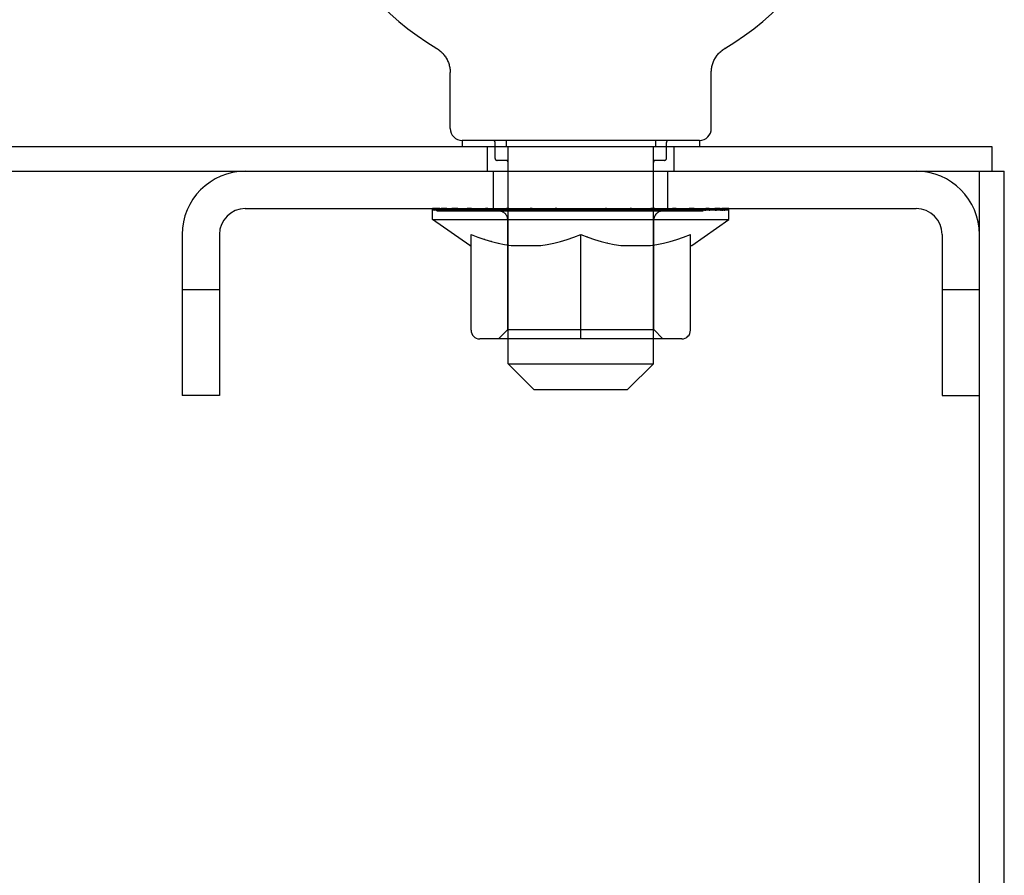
# Model space of a CAD drawing. Header units: inches. Extents: x 0 to 243, y 0 to 157.
# Tile 24 of 28: x 190.23 to 195.17, y 127.94 to 132.24. Entities that reach past the tile are written whole.
import ezdxf

# ---------------------------------------------------------------- set-up
doc = ezdxf.new("R2010")
doc.units = ezdxf.units.IN
doc.header["$LTSCALE"] = 13.357143
doc.header["$MEASUREMENT"] = 0
doc.linetypes.add('HIDDEN', pattern=[0.2, 0.1, -0.1])
doc.layers.get('0').update_dxf_attribs({"linetype": 'CONTINUOUS'})
doc.layers.add('DEFAULT_2', color=8, linetype='HIDDEN')

msp = doc.modelspace()

# ---------------------------------------------------------------- linework, layer by layer
at = {"color": 7, "linetype": 'Continuous'}
for p, q in [((192.3177, 132.0914), (192.3176, 132.0914)), ((192.3176, 132.0914), (192.322, 132.0887)), ((192.3192, 132.0904), (192.3184, 132.0909)), ((192.322, 132.0887), (192.3263, 132.0857)), ((192.3263, 132.0858), (192.3305, 132.0827)), ((192.3304, 132.0828), (192.3346, 132.0795)), ((192.3344, 132.0796), (192.3385, 132.0761)), ((192.3384, 132.0762), (192.3423, 132.0726)), ((192.3422, 132.0728), (192.346, 132.069)), ((192.3459, 132.0691), (192.3496, 132.0652)), ((192.3494, 132.0653), (192.353, 132.0613)), ((192.3528, 132.0614), (192.3562, 132.0572)), ((192.3561, 132.0574), (192.3593, 132.0531)), ((192.3592, 132.0532), (192.3623, 132.0488)), ((192.3622, 132.049), (192.3651, 132.0445)), ((193.7164, 132.0445), (193.7193, 132.049)), ((193.7192, 132.0488), (193.7223, 132.0532)), ((193.7222, 132.0531), (193.7254, 132.0574)), ((193.7253, 132.0572), (193.7287, 132.0614)), ((193.7286, 132.0613), (193.7321, 132.0653)), ((193.732, 132.0652), (193.7357, 132.0691)), ((193.7355, 132.069), (193.7394, 132.0728)), ((193.7392, 132.0726), (193.7432, 132.0762)), ((193.743, 132.0761), (193.7471, 132.0796)), ((193.747, 132.0795), (193.7512, 132.0828)), ((193.751, 132.0827), (193.7553, 132.0858)), ((193.7552, 132.0857), (193.7595, 132.0887)), ((193.7553, 132.0858), (193.7564, 132.0866)), ((193.7595, 132.0887), (193.7639, 132.0914)), ((193.7631, 132.0909), (193.7623, 132.0904)), ((193.764, 132.0914), (193.7639, 132.0914)), ((192.365, 132.0446), (192.3677, 132.04)), ((192.3676, 132.0401), (192.3702, 132.0354)), ((192.3701, 132.0356), (192.3725, 132.0308)), ((192.3724, 132.0309), (192.3746, 132.026)), ((192.3745, 132.0262), (192.3765, 132.0212)), ((192.3765, 132.0213), (192.3783, 132.0164)), ((192.3783, 132.0165), (192.3799, 132.0114)), ((192.3798, 132.0115), (192.3813, 132.0064)), ((192.3812, 132.0065), (192.3825, 132.0014)), ((192.3825, 132.0015), (192.3835, 131.9963)), ((193.698, 131.9963), (193.6991, 132.0015)), ((193.6991, 132.0014), (193.7003, 132.0065)), ((193.7003, 132.0064), (193.7017, 132.0115)), ((193.7017, 132.0114), (193.7033, 132.0165)), ((193.7032, 132.0164), (193.705, 132.0213)), ((193.705, 132.0212), (193.707, 132.0262)), ((193.7069, 132.026), (193.7091, 132.0309)), ((193.7091, 132.0308), (193.7114, 132.0356)), ((193.7114, 132.0354), (193.7139, 132.0401)), ((193.7138, 132.04), (193.7165, 132.0446)), ((192.3835, 131.9964), (192.3843, 131.9912)), ((192.3843, 131.9912), (192.385, 131.986)), ((192.385, 131.9861), (192.3854, 131.9809)), ((192.3854, 131.9809), (192.3857, 131.9757)), ((192.3857, 131.9757), (192.3858, 131.9712)), ((192.3858, 131.6901), (192.3858, 131.9712)), ((193.6958, 131.9757), (193.6961, 131.9809)), ((193.6958, 131.9712), (193.6958, 131.9757)), ((193.6958, 131.9712), (193.6958, 131.9757)), ((193.6958, 131.6901), (193.6958, 131.9712)), ((193.6961, 131.9809), (193.6966, 131.9861)), ((193.6966, 131.986), (193.6972, 131.9912)), ((193.6972, 131.9912), (193.698, 131.9964)), ((193.6358, 131.6301), (192.4458, 131.6301)), ((192.4458, 131.6301), (192.4458, 131.6001)), ((193.6358, 131.6301), (193.6358, 131.6001)), ((77.2283, 131.6001), (195.1033, 131.6001)), ((195.1033, 131.6001), (195.1033, 131.4751)), ((77.1658, 131.4751), (195.1658, 131.4751)), ((195.0408, 47.7251), (195.0408, 131.4751)), ((195.1658, 47.7251), (195.1658, 131.4751)), ((191.3578, 131.2881), (194.7238, 131.2881)), ((192.2973, 131.2334), (192.2973, 131.2881)), ((192.3086, 131.2803), (192.3086, 131.2881)), ((192.3421, 131.2803), (192.3421, 131.2881)), ((192.3969, 131.2803), (192.3969, 131.2881)), ((192.4712, 131.2803), (192.4712, 131.2881)), ((192.5629, 131.2803), (192.5629, 131.2881)), ((192.669, 131.2803), (192.669, 131.2881)), ((192.7865, 131.2803), (192.7865, 131.2881)), ((192.9117, 131.2803), (192.9117, 131.2881)), ((193.0408, 131.2881), (193.1699, 131.2803)), ((193.0408, 131.2803), (193.0408, 131.2881)), ((193.1692, 131.2803), (193.1692, 131.2879)), ((193.1699, 131.2803), (193.1699, 131.2881)), ((193.2879, 131.2807), (193.2879, 131.2872)), ((193.2951, 131.2803), (193.2951, 131.2881)), ((193.3921, 131.2817), (193.3921, 131.2862)), ((193.4125, 131.2803), (193.4125, 131.2881)), ((193.4785, 131.2833), (193.4785, 131.2849)), ((193.5187, 131.2803), (193.5187, 131.2881)), ((193.6103, 131.2803), (193.6103, 131.2881)), ((193.6847, 131.2803), (193.6847, 131.2881)), ((193.7394, 131.2803), (193.7394, 131.2881)), ((193.773, 131.2803), (193.773, 131.2881)), ((193.7843, 131.2334), (193.7843, 131.2881)), ((192.2973, 131.2334), (193.7843, 131.2334)), ((192.4837, 131.1029), (192.2973, 131.2334)), ((193.5979, 131.1029), (193.7843, 131.2334)), ((191.0408, 131.1581), (191.0408, 130.3501)), ((191.2278, 131.1581), (191.2278, 130.3501)), ((192.4903, 130.6782), (192.4903, 131.1579)), ((193.0408, 130.6348), (193.0408, 131.1579)), ((193.5913, 130.6782), (193.5913, 131.1579)), ((194.8538, 131.1581), (194.8538, 130.3501)), ((192.4837, 131.1029), (192.4903, 131.1029)), ((192.6914, 131.1029), (192.8396, 131.1029)), ((193.2419, 131.1029), (193.3901, 131.1029)), ((193.5913, 131.1029), (193.5979, 131.1029)), ((193.5479, 130.6348), (192.5336, 130.6348)), ((192.6758, 130.5101), (192.6758, 130.6348)), ((193.4058, 130.5101), (193.4058, 130.6348)), ((192.6758, 130.5101), (193.4058, 130.5101)), ((192.8058, 130.3801), (192.6758, 130.5101)), ((193.2758, 130.3801), (193.4058, 130.5101)), ((192.8058, 130.3801), (193.2758, 130.3801)), ((191.2278, 130.3501), (191.0408, 130.3501)), ((194.8538, 130.3501), (195.0408, 130.3501))]:
    msp.add_line(p, q, dxfattribs=at)
for points in [[(192.4903, 131.1579), (192.525, 131.1445), (192.5591, 131.1328), (192.5926, 131.1228), (192.6257, 131.1145), (192.6586, 131.1078), (192.6914, 131.1029)], [(192.8396, 131.1029), (192.8727, 131.1079), (192.9059, 131.1146), (192.9391, 131.123), (192.9725, 131.133), (193.0064, 131.1446), (193.0408, 131.1579)], [(193.0408, 131.1579), (193.0755, 131.1445), (193.1096, 131.1328), (193.1431, 131.1228), (193.1762, 131.1145), (193.2091, 131.1078), (193.2419, 131.1029)], [(193.3901, 131.1029), (193.4232, 131.1079), (193.4564, 131.1146), (193.4896, 131.123), (193.523, 131.133), (193.5569, 131.1446), (193.5913, 131.1579)]]:
    msp.add_lwpolyline(points, dxfattribs=at)
for centre, radius, start, end in [((193.0408, 133.3018), 1.41, 300.818, 239.182), ((192.4458, 131.6901), 0.06, 180, 270), ((193.6358, 131.6901), 0.06, 270, 360), ((191.3578, 131.1581), 0.317, 90, 180), ((194.7238, 131.1581), 0.317, 0, 90), ((191.3578, 131.1581), 0.13, 90, 180), ((194.7238, 131.1581), 0.13, 0, 90), ((192.5336, 130.6782), 0.0434, 180, 270), ((193.5479, 130.6782), 0.0434, 270, 360)]:
    msp.add_arc(centre, radius, start, end, dxfattribs=at)
for centre, major_axis, ratio, start_param, end_param in [((192.2741, 131.2742), (0.2318, 0), 0.060167, 1.4213, 1.470503), ((193.0408, 131.2881), (0.7435, 0), 0.060167, 3.141593, 3.316126), ((192.3258, 131.2742), (0.2318, -0.0024), 0.059247, 1.500849, 1.645657), ((193.0408, 131.2881), (0.7435, -0.0078), 0.059247, -2.966439, -2.791906), ((193.0408, 131.2881), (0.7435, 0.0153), 0.056515, 2.79136, 2.798656), ((192.3992, 131.2742), (0.2318, -0.0048), 0.056515, 7.865174, 8.103921), ((193.0408, 131.2881), (0.7435, -0.0153), 0.056515, -2.79136, -2.616827), ((193.0408, 131.2881), (0.7435, 0.0224), 0.052059, 2.616423, 2.630478), ((192.4921, 131.2742), (0.2318, -0.007), 0.052059, 1.662812, 1.995673), ((193.0408, 131.2881), (0.7435, -0.0224), 0.052059, -2.616423, -2.441891), ((193.0408, 131.2881), (0.7435, 0.0288), 0.046022, 2.441677, 2.463483), ((192.6017, 131.2742), (0.2318, -0.009), 0.046022, 1.741259, 2.170419), ((193.0408, 131.2881), (0.7435, -0.0288), 0.046022, -2.441677, -2.267144), ((193.0408, 131.2881), (0.7435, 0.0343), 0.038593, 2.267147, 2.297411), ((192.7246, 131.2742), (0.2318, -0.0107), 0.038593, 8.098527, 8.628135), ((193.0408, 131.2881), (0.7435, -0.0343), 0.038593, -2.267147, -2.092614), ((193.0408, 131.2881), (0.7435, 0.0388), 0.030002, 2.09283, 2.132228), ((192.8572, 131.2742), (0.2318, -0.0121), 0.030002, 1.883151, 2.519266), ((193.0408, 131.2881), (0.7435, -0.0388), 0.030002, -2.09283, -1.918297), ((192.9953, 131.2742), (0.2318, -0.0131), 0.020513, 8.225344, 8.976579), ((193.0408, 131.2881), (0.7435, -0.0421), 0.020513, -1.918702, -1.744169), ((193.1348, 131.2742), (0.2318, -0.0137), 0.010411, 8.271972, 9.150569), ((193.0408, 131.2881), (0.7435, -0.0441), 0.010411, -1.744712, -1.570179), ((193.0408, 131.2881), (0.7435, -0.0441), 0.010411, 1.222347, 1.39688), ((193.5197, 131.2742), (0.2318, -0.0131), 0.020513, 2.89398, 3.142796), ((193.0408, 131.2881), (0.7435, -0.0421), 0.020513, 1.048358, 1.222891), ((193.6239, 131.2742), (0.2318, -0.0121), 0.030002, 2.719852, 3.143206), ((193.0408, 131.2881), (0.7435, -0.0388), 0.030002, 0.874229, 1.048762), ((193.3569, 131.2742), (0.2318, 0.0107), 0.038593, 0.796643, 1.213453), ((193.4798, 131.2742), (0.2318, 0.009), 0.046022, 1.574894, 1.630991), ((193.7103, 131.2742), (0.2318, -0.0107), 0.038593, 2.545535, 3.143368), ((193.0408, 131.2881), (0.7435, -0.0343), 0.038593, 0.699913, 0.874446), ((193.4798, 131.2742), (0.2318, 0.009), 0.046022, 1.269352, 1.325569), ((193.7764, 131.2742), (0.2318, -0.009), 0.046022, 2.371005, 2.902648), ((193.0408, 131.2881), (0.7435, -0.0288), 0.046022, 0.525382, 0.699915), ((193.8201, 131.2742), (0.2318, -0.007), 0.052059, 2.196258, 2.56813), ((193.0408, 131.2881), (0.7435, -0.0224), 0.052059, 0.350636, 0.525169), ((193.8401, 131.2742), (0.2318, -0.0048), 0.056515, 2.021322, 2.271207), ((193.0408, 131.2881), (0.7435, -0.0153), 0.056515, 0.1757, 0.350233), ((193.8359, 131.2742), (0.2318, -0.0024), 0.059247, 1.846243, 1.991548), ((193.8075, 131.2742), (0.2318, 0), 0.060167, 1.671089, 1.720293), ((193.0408, 131.2881), (0.7435, -0.0078), 0.059247, 0.000621, 0.175154)]:
    msp.add_ellipse(centre, major_axis=major_axis, ratio=ratio, start_param=start_param, end_param=end_param, dxfattribs=at)
at = {"layer": 'DEFAULT_2', "color": 8, "linetype": 'HIDDEN'}
for p, q in [((192.3251, 132.0866), (192.3263, 132.0858)), ((193.7639, 132.0914), (193.7639, 132.0914)), ((192.6108, 131.5401), (192.6108, 131.6201)), ((192.6658, 131.6301), (192.6658, 131.6001)), ((193.4158, 131.6301), (193.4158, 131.6001)), ((193.4708, 131.5401), (193.4708, 131.6201)), ((192.5728, 131.4751), (192.5728, 131.6001)), ((192.6766, 131.4751), (192.6766, 131.6001)), ((193.4049, 131.4751), (193.4049, 131.6001)), ((193.5088, 131.4751), (193.5088, 131.6001)), ((192.678, 131.5301), (192.6208, 131.5301)), ((192.6758, 130.6348), (192.6758, 131.5201)), ((193.4608, 131.5301), (193.4035, 131.5301)), ((193.4058, 130.6348), (193.4058, 131.5201)), ((192.6033, 131.2881), (192.6033, 131.4751)), ((193.4783, 131.2881), (193.4783, 131.4751)), ((192.3192, 131.2764), (192.3192, 131.2803)), ((192.3192, 131.2764), (193.7624, 131.2764)), ((192.3296, 131.2764), (192.3296, 131.2803)), ((192.3307, 131.2764), (192.3307, 131.2803)), ((192.3616, 131.2764), (192.3616, 131.2803)), ((192.3638, 131.2764), (192.3638, 131.2803)), ((192.4142, 131.2764), (192.4142, 131.2803)), ((192.4175, 131.2764), (192.4175, 131.2803)), ((192.6539, 131.2799), (192.425, 131.2799)), ((192.4726, 131.2764), (192.4726, 131.2799)), ((192.4732, 131.2764), (192.4732, 131.2799)), ((192.4763, 131.2764), (192.4763, 131.2799)), ((192.4859, 131.2764), (192.4859, 131.2803)), ((192.4861, 131.2764), (192.4861, 131.2799)), ((192.4901, 131.2764), (192.4901, 131.2803)), ((192.4933, 131.2764), (192.4933, 131.2811)), ((192.4972, 131.2764), (192.4972, 131.2799)), ((192.5165, 131.2764), (192.5165, 131.2799)), ((192.5346, 131.2764), (192.5346, 131.2799)), ((192.537, 131.2764), (192.537, 131.2831)), ((192.5628, 131.2764), (192.5628, 131.2799)), ((192.5744, 131.2764), (192.5744, 131.2803)), ((192.5794, 131.2764), (192.5794, 131.2803)), ((192.5874, 131.2764), (192.5874, 131.2799)), ((192.6031, 131.2764), (192.6031, 131.2849)), ((192.6236, 131.2764), (192.6236, 131.2799)), ((192.6264, 131.2764), (192.6264, 131.2799)), ((192.6539, 131.2764), (192.6539, 131.2799)), ((192.7322, 131.2799), (192.6666, 131.2799)), ((192.6771, 131.2764), (192.6771, 131.2803)), ((192.6828, 131.2764), (192.6828, 131.2803)), ((192.6895, 131.2764), (192.6895, 131.2862)), ((192.6972, 131.2764), (192.6972, 131.2799)), ((192.7084, 131.2764), (192.7084, 131.2799)), ((192.7322, 131.2764), (192.7322, 131.2799)), ((192.8199, 131.2799), (192.7573, 131.2799)), ((192.7811, 131.2764), (192.7811, 131.2799)), ((192.7909, 131.2764), (192.7909, 131.2803)), ((192.7936, 131.2764), (192.7936, 131.2872)), ((192.797, 131.2764), (192.797, 131.2803)), ((192.8064, 131.2764), (192.8064, 131.2804)), ((192.8199, 131.2764), (192.8199, 131.2799)), ((192.9143, 131.2799), (192.8567, 131.2799)), ((192.8729, 131.2764), (192.8729, 131.2799)), ((192.906, 131.2799), (192.998, 131.2855)), ((192.9123, 131.2879), (192.9117, 131.2881)), ((192.9122, 131.2764), (192.9122, 131.2803)), ((192.9123, 131.2803), (192.9123, 131.2879)), ((192.9143, 131.2764), (192.9143, 131.2799)), ((192.9173, 131.2764), (192.9173, 131.2806)), ((192.9187, 131.2764), (192.9187, 131.2803)), ((192.9617, 131.2799), (193.035, 131.2799)), ((192.9699, 131.2764), (192.9699, 131.2799)), ((192.9733, 131.2799), (192.9733, 131.284)), ((192.998, 131.2799), (192.998, 131.2855)), ((193.0126, 131.2764), (193.0126, 131.2799)), ((193.0378, 131.2804), (193.0375, 131.2803)), ((193.0375, 131.2764), (193.0375, 131.2803)), ((193.0378, 131.2764), (193.0378, 131.2804)), ((193.0437, 131.2764), (193.0437, 131.2804)), ((193.0437, 131.2804), (193.044, 131.2803)), ((193.044, 131.2764), (193.044, 131.2803)), ((193.069, 131.2799), (193.1199, 131.2799)), ((193.069, 131.2764), (193.069, 131.2799)), ((193.1116, 131.2764), (193.1116, 131.2799)), ((193.1629, 131.2764), (193.1629, 131.2803)), ((193.1643, 131.2764), (193.1643, 131.2806)), ((193.1672, 131.2799), (193.2248, 131.2799)), ((193.1672, 131.2764), (193.1672, 131.2799)), ((193.1692, 131.2879), (193.1699, 131.2881)), ((193.1693, 131.2764), (193.1693, 131.2803)), ((193.1755, 131.2799), (193.1699, 131.2803)), ((193.2086, 131.2764), (193.2086, 131.2799)), ((193.2616, 131.2799), (193.3242, 131.2799)), ((193.2616, 131.2764), (193.2616, 131.2799)), ((193.2752, 131.2764), (193.2752, 131.2804)), ((193.2845, 131.2764), (193.2845, 131.2803)), ((193.2879, 131.2764), (193.2879, 131.2807)), ((193.2906, 131.2764), (193.2906, 131.2803)), ((193.3004, 131.2764), (193.3004, 131.2799)), ((193.3493, 131.2799), (193.4149, 131.2799)), ((193.3493, 131.2764), (193.3493, 131.2799)), ((193.3731, 131.2764), (193.3731, 131.2799)), ((193.3844, 131.2764), (193.3844, 131.2799)), ((193.3921, 131.2764), (193.3921, 131.2817)), ((193.3987, 131.2764), (193.3987, 131.2803)), ((193.4044, 131.2764), (193.4044, 131.2803)), ((193.4276, 131.2799), (193.6566, 131.2799)), ((193.4276, 131.2764), (193.4276, 131.2799)), ((193.4551, 131.2764), (193.4551, 131.2799)), ((193.4579, 131.2764), (193.4579, 131.2799)), ((193.4785, 131.2764), (193.4785, 131.2833)), ((193.4942, 131.2764), (193.4942, 131.2799)), ((193.5021, 131.2764), (193.5021, 131.2803)), ((193.5071, 131.2764), (193.5071, 131.2803)), ((193.5187, 131.2764), (193.5187, 131.2799)), ((193.5445, 131.2764), (193.5445, 131.2831)), ((193.5469, 131.2764), (193.5469, 131.2799)), ((193.565, 131.2764), (193.565, 131.2799)), ((193.5843, 131.2764), (193.5843, 131.2799)), ((193.5883, 131.2764), (193.5883, 131.2811)), ((193.5914, 131.2764), (193.5914, 131.2803)), ((193.5954, 131.2764), (193.5954, 131.2799)), ((193.5956, 131.2764), (193.5956, 131.2803)), ((193.6052, 131.2764), (193.6052, 131.2799)), ((193.6083, 131.2764), (193.6083, 131.2799)), ((193.6089, 131.2764), (193.6089, 131.2799)), ((193.6641, 131.2764), (193.6641, 131.2803)), ((193.6673, 131.2764), (193.6673, 131.2803)), ((193.7177, 131.2764), (193.7177, 131.2803)), ((193.72, 131.2764), (193.72, 131.2803)), ((193.7508, 131.2764), (193.7508, 131.2803)), ((193.752, 131.2764), (193.752, 131.2803)), ((193.7624, 131.2764), (193.7624, 131.2803)), ((192.6748, 130.6814), (192.6748, 131.2298)), ((193.4067, 130.6814), (193.4067, 131.2298)), ((192.525, 131.1445), (192.5246, 131.1446)), ((192.5591, 131.1328), (192.5585, 131.133)), ((192.5926, 131.1228), (192.592, 131.123)), ((192.6257, 131.1145), (192.6251, 131.1146)), ((192.9059, 131.1146), (192.9054, 131.1145)), ((192.9391, 131.123), (192.9384, 131.1228)), ((192.9725, 131.133), (192.9719, 131.1328)), ((193.0064, 131.1446), (193.006, 131.1445)), ((193.0755, 131.1445), (193.0751, 131.1446)), ((193.1096, 131.1328), (193.109, 131.133)), ((193.1431, 131.1228), (193.1425, 131.123)), ((193.1762, 131.1145), (193.1756, 131.1146)), ((193.4564, 131.1146), (193.4559, 131.1145)), ((193.4896, 131.123), (193.4889, 131.1228)), ((193.523, 131.133), (193.5224, 131.1328)), ((193.5569, 131.1446), (193.5565, 131.1445)), ((192.6586, 131.1078), (192.6583, 131.1079)), ((192.8727, 131.1079), (192.8724, 131.1078)), ((193.2091, 131.1078), (193.2088, 131.1079)), ((193.4232, 131.1079), (193.4229, 131.1078)), ((191.2278, 130.8801), (191.0408, 130.8801)), ((195.0408, 130.8801), (194.8538, 130.8801)), ((192.6748, 130.6814), (192.6282, 130.6348)), ((192.6748, 130.6814), (193.4067, 130.6814)), ((193.4067, 130.6814), (193.4533, 130.6348))]:
    msp.add_line(p, q, dxfattribs=at)
for centre, radius, start, end in [((192.6008, 131.6201), 0.01, 0, 90), ((193.4808, 131.6201), 0.01, 90, 180), ((192.6208, 131.5401), 0.01, 180, 270), ((192.6658, 131.5201), 0.01, 0, 90), ((193.4158, 131.5201), 0.01, 90, 180), ((193.4608, 131.5401), 0.01, 270, 360), ((192.6282, 131.2298), 0.0466, 0, 90), ((193.4533, 131.2298), 0.0466, 90, 180)]:
    msp.add_arc(centre, radius, start, end, dxfattribs=at)
for centre, major_axis, ratio, start_param, end_param in [((193.0408, 131.2881), (0.7435, 0.0078), 0.059247, 9.249624, 9.424157), ((192.2741, 131.2664), (0.2318, 0.0024), 0.059247, 1.374323, 1.469882), ((192.2456, 131.2742), (0.2318, 0.0024), 0.059247, 6.534579, 7.578535), ((192.2741, 131.2742), (0.2318, 0), 0.060167, 6.709733, 7.704485), ((193.0408, 131.2881), (0.7435, 0.0153), 0.056515, 9.081841, 9.249078), ((192.3258, 131.2664), (0.2318, 0), 0.060167, 1.549477, 1.645036), ((192.2456, 131.2664), (0.2318, 0.0048), 0.056515, 1.199244, 1.294804), ((192.3297, 131.2691), (0.1922, 0.002), 0.059247, 7.334812, 7.908229), ((192.3066, 131.2691), (0.1922, 0.004), 0.056515, 7.159733, 7.733151), ((192.3744, 131.2691), (0.1922, 0), 0.060167, 7.509966, 8.083384), ((192.2414, 131.2742), (0.2318, 0.0048), 0.056515, 6.3595, 7.403456), ((192.3258, 131.2742), (0.2318, -0.0024), 0.059247, 6.884887, 7.784034), ((193.0408, 131.2881), (0.7435, 0.0224), 0.052059, 8.913664, 9.074142), ((192.3992, 131.2664), (0.2318, -0.0024), 0.059247, 1.724631, 1.82019), ((192.2414, 131.2664), (0.2318, 0.007), 0.052059, 1.024308, 1.119867), ((192.3058, 131.2691), (0.1922, 0.0058), 0.052059, 6.984797, 7.558214), ((192.4394, 131.2691), (0.1922, -0.002), 0.059247, 7.68512, 8.258538), ((192.2614, 131.2742), (0.2318, 0.007), 0.052059, -0.098622, 0.945334), ((192.3992, 131.2742), (0.2318, -0.0048), 0.056515, 7.059965, 7.865174), ((193.0408, 131.2881), (0.7435, 0.0288), 0.046022, 15.029854, 15.182581), ((192.4921, 131.2664), (0.2318, -0.0048), 0.056515, 1.899709, 1.995269), ((192.2614, 131.2664), (0.2318, 0.009), 0.046022, 0.849561, 0.945121), ((192.3274, 131.2691), (0.1922, 0.0074), 0.046022, 6.810051, 7.383468), ((192.5226, 131.2691), (0.1922, -0.004), 0.056515, 7.860199, 8.433616), ((192.3052, 131.2742), (0.2318, 0.009), 0.046022, 6.009817, 7.053773), ((192.4921, 131.2742), (0.2318, -0.007), 0.052059, 7.234902, 7.945997), ((193.0408, 131.2881), (0.7435, 0.0343), 0.038593, 14.863782, 15.00805), ((192.6017, 131.2664), (0.2318, -0.007), 0.052059, 2.074646, 2.170205), ((192.3052, 131.2664), (0.2318, 0.0107), 0.038593, 0.675031, 0.77059), ((192.3706, 131.2691), (0.1922, 0.0089), 0.038593, 6.63552, 7.208937), ((192.6215, 131.2691), (0.1922, -0.0058), 0.052059, 8.035135, 8.608553), ((192.6017, 131.2742), (0.2318, -0.009), 0.046022, 7.409648, 8.024444), ((192.3712, 131.2742), (0.2318, 0.0107), 0.038593, 5.835287, 6.879243), ((193.0408, 131.2881), (0.7435, 0.0388), 0.030002, 8.415413, 8.550549), ((192.7246, 131.2664), (0.2318, -0.009), 0.046022, 2.249392, 2.344952), ((192.3712, 131.2664), (0.2318, 0.0121), 0.030002, 0.500714, 0.596274), ((192.4342, 131.2691), (0.1922, 0.01), 0.030002, 6.461204, 7.034621), ((192.7332, 131.2691), (0.1922, -0.0074), 0.046022, 1.926696, 2.500114), ((192.4576, 131.2742), (0.2318, 0.0121), 0.030002, 5.660971, 6.704926), ((192.7246, 131.2742), (0.2318, -0.0107), 0.038593, 7.585792, 8.098527), ((193.0408, 131.2881), (0.7435, 0.0421), 0.020513, 8.201887, 8.37642), ((192.8572, 131.2664), (0.2318, -0.0107), 0.038593, 2.423923, 2.519482), ((192.4576, 131.2664), (0.2318, 0.0131), 0.020513, 0.326586, 0.422146), ((192.5162, 131.2691), (0.1922, 0.0109), 0.020513, 0.00389, 0.577307), ((192.8543, 131.2691), (0.1922, -0.0089), 0.038593, 2.101227, 2.674644), ((192.5618, 131.2742), (0.2318, 0.0131), 0.020513, -0.796343, 0.247613), ((192.8572, 131.2742), (0.2318, -0.0121), 0.030002, 7.758495, 8.166336), ((193.0408, 131.2881), (0.7435, 0.0441), 0.010411, 1.744712, 1.919245), ((192.9953, 131.2664), (0.2318, -0.0121), 0.030002, 2.598239, 2.693799), ((192.5618, 131.2664), (0.2318, 0.0137), 0.010411, 0.152596, 0.248156), ((192.6141, 131.2691), (0.1922, 0.0114), 0.010411, 6.113086, 6.686503), ((192.981, 131.2691), (0.1922, -0.01), 0.030002, 2.275543, 2.848961), ((192.6805, 131.2742), (0.2318, 0.0137), 0.010411, -0.970333, -0.000837), ((192.9953, 131.2742), (0.2318, -0.0131), 0.020513, 7.932624, 8.225344), ((193.1348, 131.2664), (0.2318, -0.0131), 0.020513, 2.772368, 2.867927), ((193.1095, 131.2691), (0.1922, -0.0109), 0.020513, 2.449671, 3.023089), ((192.9467, 131.2742), (0.2318, 0.0137), 0.010411, 0.274209, 1.318165), ((192.8456, 131.2691), (0.1922, 0.0114), 0.010411, -0.000381, 0.517932), ((192.8101, 131.2664), (0.2318, 0.0137), 0.010411, 0.195236, 0.407198), ((193.0408, 131.2881), (0.7435, 0.0441), 0.010411, -1.579123, -1.39688), ((193.1348, 131.2742), (0.2318, -0.0137), 0.010411, 8.106613, 8.271972), ((193.2714, 131.2664), (0.2318, -0.0137), 0.010411, 2.946357, 3.041917), ((193.236, 131.2691), (0.1922, -0.0114), 0.010411, 2.623661, 3.142044), ((193.0862, 131.2742), (0.2318, 0.0131), 0.020513, 0.448199, 1.492154), ((192.972, 131.2691), (0.1922, 0.0109), 0.020513, 0.118504, 0.691921), ((192.9467, 131.2664), (0.2318, 0.0131), 0.020513, 0.273666, 0.369225), ((193.4011, 131.2742), (0.2318, -0.0137), 0.010411, -3.140756, -2.17126), ((193.0408, 131.2881), (0.7435, 0.0421), 0.020513, -1.397424, -1.222891), ((193.2244, 131.2742), (0.2318, 0.0121), 0.030002, 0.622327, 1.666283), ((193.1005, 131.2691), (0.1922, 0.01), 0.030002, 0.292632, 0.86605), ((193.4674, 131.2691), (0.1922, -0.0114), 0.010411, 2.738275, 3.311692), ((193.0862, 131.2664), (0.2318, 0.0121), 0.030002, 0.447794, 0.543354), ((193.5197, 131.2742), (0.2318, -0.0131), 0.020513, 3.142796, 3.937936), ((193.5197, 131.2664), (0.2318, -0.0137), 0.010411, 2.893437, 2.988996), ((193.3569, 131.2742), (0.2318, 0.0107), 0.038593, 7.496639, 8.123784), ((193.0408, 131.2881), (0.7435, 0.0388), 0.030002, -1.223295, -1.048762), ((193.2272, 131.2691), (0.1922, 0.0089), 0.038593, 0.466948, 1.040366), ((193.5653, 131.2691), (0.1922, -0.0109), 0.020513, 2.564285, 3.137703), ((193.4798, 131.2742), (0.2318, 0.009), 0.046022, 1.630991, 2.01513), ((193.6239, 131.2742), (0.2318, -0.0121), 0.030002, -3.139979, -2.519378), ((193.2244, 131.2664), (0.2318, 0.0107), 0.038593, 0.62211, 0.71767), ((193.6239, 131.2664), (0.2318, -0.0131), 0.020513, 2.719447, 2.815007), ((193.0408, 131.2881), (0.7435, 0.0343), 0.038593, -1.048979, -0.874446), ((193.3483, 131.2691), (0.1922, 0.0074), 0.046022, 0.641479, 1.214897), ((193.5894, 131.2742), (0.2318, 0.007), 0.052059, 1.14592, 2.189876), ((193.6474, 131.2691), (0.1922, -0.01), 0.030002, 2.390157, 2.963574), ((193.4798, 131.2742), (0.2318, 0.009), 0.046022, 7.608754, 7.85808), ((193.7103, 131.2742), (0.2318, -0.0107), 0.038593, -3.139817, -2.693694), ((193.46, 131.2691), (0.1922, 0.0058), 0.052059, 0.816225, 1.389643), ((193.3569, 131.2664), (0.2318, 0.009), 0.046022, 0.796641, 0.892201), ((193.7103, 131.2664), (0.2318, -0.0121), 0.030002, 2.545319, 2.640878), ((193.6823, 131.2742), (0.2318, 0.0048), 0.056515, 1.320857, 2.364813), ((193.0408, 131.2881), (0.7435, 0.0288), 0.046022, -0.874448, -0.699915), ((193.7109, 131.2691), (0.1922, -0.0089), 0.038593, 2.21584, 2.789258), ((193.7764, 131.2742), (0.2318, -0.009), 0.046022, 9.185833, 9.698146), ((193.4798, 131.2742), (0.2318, 0.009), 0.046022, 0.971174, 1.269352), ((193.559, 131.2691), (0.1922, 0.004), 0.056515, 0.991162, 1.564579), ((193.7558, 131.2742), (0.2318, 0.0024), 0.059247, 1.495935, 2.539891), ((193.8201, 131.2742), (0.2318, -0.007), 0.052059, 2.56813, 3.240214), ((193.7542, 131.2691), (0.1922, -0.0074), 0.046022, 2.04131, 2.614727), ((193.4798, 131.2664), (0.2318, 0.007), 0.052059, 0.971387, 1.066947), ((193.7764, 131.2664), (0.2318, -0.0107), 0.038593, 2.371002, 2.466562), ((193.8075, 131.2742), (0.2318, 0), 0.060167, 1.720293, 2.715045), ((193.8401, 131.2742), (0.2318, -0.0048), 0.056515, 8.554392, 9.348463), ((193.6422, 131.2691), (0.1922, 0.002), 0.059247, 1.16624, 1.739658), ((193.0408, 131.2881), (0.7435, 0.0224), 0.052059, -0.699702, -0.525169), ((193.8359, 131.2742), (0.2318, -0.0024), 0.059247, 1.991548, 2.890199), ((193.7757, 131.2691), (0.1922, -0.0058), 0.052059, 1.866564, 2.439981), ((193.7071, 131.2691), (0.1922, 0), 0.060167, 1.341394, 1.914812), ((193.7749, 131.2691), (0.1922, -0.004), 0.056515, 1.691627, 2.265045), ((193.7518, 131.2691), (0.1922, -0.002), 0.059247, 1.516549, 2.089966), ((193.5894, 131.2664), (0.2318, 0.0048), 0.056515, 1.146324, 1.241883), ((193.8201, 131.2664), (0.2318, -0.009), 0.046022, 2.196472, 2.292031), ((193.0408, 131.2881), (0.7435, 0.0153), 0.056515, -0.524765, -0.350233), ((193.6823, 131.2664), (0.2318, 0.0024), 0.059247, 1.321402, 1.416962), ((193.8401, 131.2664), (0.2318, -0.007), 0.052059, 2.021726, 2.117285), ((193.0408, 131.2881), (0.7435, 0.0078), 0.059247, -0.349687, -0.175154), ((193.7558, 131.2664), (0.2318, 0), 0.060167, 1.496556, 1.592116), ((193.8359, 131.2664), (0.2318, -0.0048), 0.056515, 1.846789, 1.942348), ((193.8075, 131.2664), (0.2318, -0.0024), 0.059247, 1.67171, 1.76727), ((193.0408, 131.2881), (0.7435, 0), 0.060167, -0.174533, 0)]:
    msp.add_ellipse(centre, major_axis=major_axis, ratio=ratio, start_param=start_param, end_param=end_param, dxfattribs=at)

doc.saveas('drawing.dxf')
